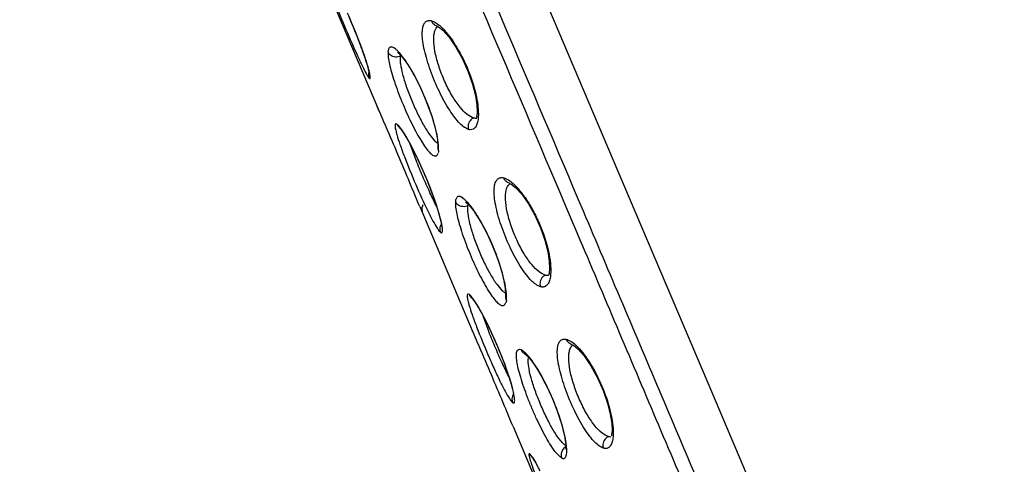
# Model space of a CAD drawing. Header units: millimetres. Extents: x 1200 to 1620, y -113 to 480.
# Tile 45 of 51: x 1487 to 1498, y 322 to 327. Entities that reach past the tile are written whole.
import ezdxf

# ---------------------------------------------------------------- set-up
doc = ezdxf.new("R2010")
doc.units = ezdxf.units.MM
doc.header["$LTSCALE"] = 0.1
doc.layers.add('DIM', color=3, linetype='Continuous')
doc.styles.get("Standard").update_dxf_attribs({"font": 'arial_0.ttf'})
doc.dimstyles.new('DIMSTYLE_2', dxfattribs={"dimtxt": 3, "dimasz": 2.5, "dimexe": 0.18, "dimexo": 0.0625, "dimgap": 0.09, "dimtad": 1, "dimdec": 3, "dimdsep": 46, "dimtxsty": 'Standard', "dimblk": '_FILLED', "dimblk1": '_FILLED', "dimblk2": '_FILLED', "dimcen": 0.09, "dimadec": 0, "dimazin": 0, "dimtp": 1.2, "dimtm": 1.2, "dimtfac": 1, "dimtdec": 3, "dimtofl": 0, "dimtmove": 0, "dimatfit": 3, "dimldrblk": '_FILLED', "dimfxl": 1, "dimtolj": 1, "dimarcsym": 0})

# ---------------------------------------------------------------- blocks, each defined once
blk = doc.blocks.new('_FILLED')
at = {"color": 0, "linetype": 'ByBlock'}
blk.add_solid([(0, 0), (-1, 0.2333), (-1, -0.2333)], dxfattribs=at)
blk = doc.blocks.new('*D182')
at = {"layer": 'Defpoints', "color": 0, "linetype": 'Continuous', "transparency": 16777216}
for p in [(1473.425, 406.214), (1578.495, 406.214), (1535.072, 14.593)]:
    blk.add_point(p, dxfattribs=at)
at = {"layer": 'DIM', "color": 0, "linetype": 'Continuous', "lineweight": -2, "transparency": 16777216}
for p, q in [((1473.487, 406.214), (1578.675, 406.214)), ((1578.495, 17.093), (1578.495, 403.714)), ((1535.135, 14.593), (1578.675, 14.593))]:
    blk.add_line(p, q, dxfattribs=at)
at = {"layer": 'DIM', "color": 0, "linetype": 'Continuous', "lineweight": -2, "transparency": 16777216, "xscale": 2.5, "yscale": 2.5, "zscale": 2.5}
for p, rotation in [((1578.495, 406.214), 90), ((1578.495, 14.593), 270)]:
    blk.add_blockref('_FILLED', p, dxfattribs=dict(at, rotation=rotation))
at = {"layer": 'DIM', "color": 0, "linetype": 'Continuous', "transparency": 16777216, "insert": (1575.341, 164.029), "char_height": 3, "attachment_point": 2, "rotation": 90}
blk.add_mtext('\\A1;1244-1484%%P10', dxfattribs=at)

msp = doc.modelspace()

# ---------------------------------------------------------------- linework, layer by layer
at = {"color": 7, "linetype": 'Continuous'}
for p, q in [((1490.597, 327.3236), (1491.1577, 326.0024)), ((1491.1577, 326.0025), (1491.1346, 326.0586)), ((1491.3927, 325.8048), (1491.392, 325.8053)), ((1491.8143, 325.6205), (1491.8138, 325.6007)), ((1493.8265, 325.3255), (1494.8298, 322.9603)), ((1491.6126, 324.9307), (1492.2001, 323.5463)), ((1491.6409, 324.8764), (1491.6409, 324.8763)), ((1493.0471, 324.1623), (1493.0512, 324.1636)), ((1492.572, 323.9556), (1492.571, 323.9345)), ((1492.1984, 323.9057), (1492.1978, 323.9062)), ((1492.7959, 323.2767), (1492.7951, 323.2771)), ((1492.655, 322.4741), (1493.2163, 321.1513)), ((1492.6815, 322.4251), (1492.6818, 322.4242)), ((1492.8668, 322.1328), (1492.8464, 322.1638)), ((1492.8664, 322.1331), (1492.8708, 322.1276)), ((1492.8668, 322.1327), (1492.8668, 322.1328)), ((1492.8708, 322.1276), (1492.8793, 322.1153)), ((1492.8793, 322.1153), (1492.8909, 322.0972))]:
    msp.add_line(p, q, dxfattribs=at)
for points in [[(1490.4424, 333.2973), (1491.6166, 330.5279), (1493.8265, 325.3255)], [(1490.8263, 327.0396), (1490.8487, 326.9875), (1490.8703, 326.9359), (1490.8911, 326.8852), (1490.9108, 326.8359), (1490.9293, 326.7884), (1490.9466, 326.7428), (1490.9626, 326.6994), (1490.9775, 326.6584), (1490.991, 326.6198), (1491.0032, 326.5839), (1491.014, 326.5508), (1491.0235, 326.5207), (1491.0317, 326.4936), (1491.0384, 326.4698), (1491.0438, 326.4494), (1491.0478, 326.4325), (1491.0506, 326.4195), (1491.052, 326.4107), (1491.0522, 326.4096)], [(1491.8082, 326.9429), (1491.8212, 326.9368), (1491.8723, 326.8973), (1491.9415, 326.8201), (1492.0171, 326.7104), (1492.0904, 326.5776), (1492.1541, 326.4347), (1492.2027, 326.2953), (1492.2345, 326.1705), (1492.2511, 326.0666), (1492.2551, 325.9878), (1492.2505, 325.9369), (1492.2486, 325.9284)], [(1491.3648, 326.6511), (1491.3643, 326.6514), (1491.3692, 326.648), (1491.385, 326.6342), (1491.4092, 326.6079), (1491.4395, 326.5696), (1491.4745, 326.5196), (1491.5128, 326.4589), (1491.5533, 326.3883), (1491.5946, 326.3091), (1491.6356, 326.2229), (1491.6752, 326.1312), (1491.7125, 326.0359), (1491.7462, 325.9391), (1491.7746, 325.8443), (1491.7961, 325.756), (1491.8096, 325.6793), (1491.8143, 325.6205)], [(1492.2486, 325.9284), (1492.2433, 325.9127), (1492.2425, 325.9111)], [(1491.3907, 325.8064), (1491.3993, 325.7968), (1491.416, 325.7749), (1491.4381, 325.7421), (1491.4642, 325.6996), (1491.4933, 325.6489), (1491.5242, 325.5918), (1491.5557, 325.5301), (1491.5872, 325.4656), (1491.6181, 325.3994), (1491.6481, 325.3326), (1491.6768, 325.2661), (1491.7039, 325.2005), (1491.7291, 325.1366), (1491.7524, 325.075), (1491.7734, 325.0165), (1491.7923, 324.9615), (1491.8089, 324.9104), (1491.8231, 324.8638), (1491.8349, 324.8219), (1491.8443, 324.7853), (1491.8512, 324.7545), (1491.8558, 324.7297), (1491.8582, 324.7118), (1491.8585, 324.709)], [(1491.8137, 325.5997), (1491.8132, 325.5958), (1491.8123, 325.5908)], [(1492.6169, 325.1882), (1492.6314, 325.1815), (1492.6836, 325.1418), (1492.7523, 325.0663), (1492.8264, 324.9601), (1492.8982, 324.8317), (1492.9612, 324.6924), (1493.0101, 324.5535), (1493.0425, 324.4264), (1493.0595, 324.3194), (1493.0632, 324.2382), (1493.058, 324.1857), (1493.0501, 324.16), (1493.0492, 324.1582)], [(1492.1235, 324.9815), (1492.1315, 324.9761), (1492.1508, 324.9587), (1492.1787, 324.9278), (1492.2129, 324.8836), (1492.2516, 324.8269), (1492.2934, 324.7586), (1492.3369, 324.68), (1492.3803, 324.5927), (1492.4227, 324.4984), (1492.4627, 324.3991), (1492.4991, 324.297), (1492.53, 324.1959), (1492.5533, 324.1007), (1492.5675, 324.0182), (1492.572, 323.9556)], [(1492.1965, 323.9072), (1492.2051, 323.8977), (1492.2216, 323.8758), (1492.2436, 323.8431), (1492.2697, 323.8008), (1492.2988, 323.7502), (1492.3295, 323.6931), (1492.361, 323.6315), (1492.3925, 323.567), (1492.4234, 323.5008), (1492.4534, 323.4339), (1492.4821, 323.3673), (1492.5092, 323.3017), (1492.5345, 323.2377), (1492.5578, 323.1761), (1492.5788, 323.1175), (1492.5977, 323.0625), (1492.6143, 323.0114), (1492.6286, 322.9647), (1492.6404, 322.9228), (1492.6498, 322.8861), (1492.6567, 322.8553), (1492.6613, 322.8304), (1492.6637, 322.8125), (1492.664, 322.8097)], [(1492.5709, 323.9335), (1492.5703, 323.9295), (1492.5693, 323.9245)], [(1493.3158, 323.3863), (1493.3288, 323.3801), (1493.3803, 323.34), (1493.4496, 323.262), (1493.5252, 323.1513), (1493.5984, 323.0174), (1493.6617, 322.874), (1493.7096, 322.7347), (1493.7407, 322.6106), (1493.7569, 322.5076), (1493.7607, 322.4295), (1493.756, 322.379), (1493.7541, 322.3706)], [(1492.7959, 323.2767), (1492.8025, 323.2716), (1492.8334, 323.2409), (1492.8751, 323.1888), (1492.9216, 323.1202), (1492.9691, 323.0403), (1493.0152, 322.9539), (1493.0585, 322.8644), (1493.0983, 322.7743), (1493.134, 322.6851), (1493.1652, 322.5983), (1493.1913, 322.5161), (1493.2123, 322.4407), (1493.2278, 322.3739), (1493.2381, 322.3174), (1493.2434, 322.2724), (1493.2448, 322.2399), (1493.2436, 322.2205), (1493.2433, 322.2182)], [(1494.8298, 322.9603), (1495.7756, 320.7292), (1496.674, 318.616)], [(1492.8909, 322.0972), (1492.905, 322.0737), (1492.9213, 322.0452)]]:
    msp.add_lwpolyline(points, dxfattribs=at)
for centre, radius, start, end in [((1484.6896, 324.3758), 6.6904, 22.98464, 23.93125), ((1484.721, 324.3889), 6.6563, 22.36504, 22.98604), ((1485.06, 324.5278), 6.29, 21.54779, 22.3698), ((1485.2283, 324.594), 6.1091, 20.89318, 21.55022), ((1485.8329, 324.8226), 5.4628, 19.80622, 20.91434), ((1486.4717, 325.0532), 4.7836, 19.36329, 19.80075), ((1491.54, 326.5899), 0.1465, 170.09219, 173.31969), ((1491.5121, 326.5948), 0.1182, 166.40033, 170.10249), ((1491.0995, 326.4137), 0.0711, 220.38337, 221.69438), ((1492.2363, 325.9911), 0.0738, 275.52698, 276.91124), ((1491.0796, 325.5563), 0.7451, 5.08834, 6.99315), ((1491.3653, 325.5766), 0.4587, 1.24017, 2.33294), ((1492.392, 324.8939), 0.3938, 51.62609, 52.53822), ((1495.2082, 326.4572), 3.9063, 203.00467, 203.41731), ((1492.2917, 324.916), 0.1457, 168.61447, 171.84257), ((1491.7354, 324.9039), 0.0985, 193.3888, 196.17661), ((1491.9346, 324.6786), 0.0979, 177.18433, 201.91524), ((1493.039, 324.2395), 0.0776, 276.02102, 279.03211), ((1492.1417, 323.918), 0.4402, 0.24472, 1.41137), ((1492.7404, 322.7794), 0.098, 177.196, 201.89862), ((1492.7963, 322.1127), 0.0717, 43.31978, 44.63517)]:
    msp.add_arc(centre, radius, start, end, dxfattribs=at)
for points, knots in [([(1496.8153, 316.5284), (1496.518, 317.2215), (1495.9324, 318.6065), (1495.049, 320.6778), (1494.1729, 322.7452), (1493.0047, 325.4994), (1491.5423, 328.9414), (1490.3732, 331.6957), (1489.7897, 333.0736)], [0, 0, 0, 0, 0.1258686, 0.250961, 0.3758275, 0.5006173, 0.750267, 1, 1, 1, 1]), ([(1496.9703, 316.5692), (1496.6703, 317.2688), (1496.0807, 318.6618), (1495.1943, 320.7418), (1494.3176, 322.8112), (1493.1492, 325.5657), (1491.6865, 329.0082), (1490.517, 331.763), (1489.9335, 333.1413)], [0, 0, 0, 0, 0.1268297, 0.2520511, 0.3767373, 0.5013279, 0.7506014, 1, 1, 1, 1]), ([(1490.5681, 327.4565), (1490.5806, 327.4202), (1490.6108, 327.339), (1490.6838, 327.1547), (1490.7867, 326.9087), (1490.891, 326.6695), (1490.9674, 326.506), (1491.0005, 326.4403), (1491.0157, 326.4131)], [0, 0, 0, 0, 0.1015527, 0.2286265, 0.5234227, 0.8057902, 0.9177676, 1, 1, 1, 1]), ([(1492.1592, 325.7899), (1492.1427, 325.7952), (1492.1071, 325.8146), (1492.0559, 325.8603), (1492.001, 325.9251), (1491.9204, 326.0413), (1491.8259, 326.2161), (1491.7456, 326.4055), (1491.6943, 326.5614), (1491.6655, 326.6698), (1491.6471, 326.7674), (1491.6395, 326.8509), (1491.6435, 326.9183), (1491.6578, 326.9691), (1491.6873, 327.0027), (1491.7142, 327.0073), (1491.7266, 327.0067)], [0, 0, 0, 0, 0.0367094, 0.0847176, 0.1449995, 0.2164715, 0.3844862, 0.5656571, 0.6525066, 0.7326455, 0.8034785, 0.8629873, 0.9102429, 0.9460606, 0.9735331, 1, 1, 1, 1]), ([(1491.7266, 327.0067), (1491.7282, 327.0066), (1491.7346, 327.0059), (1491.7409, 327.0045), (1491.7456, 327.0032)], [0, 0, 0, 0, 0.2391601, 1, 1, 1, 1]), ([(1491.8067, 326.9433), (1491.7921, 326.9473), (1491.7654, 326.9631), (1491.7497, 326.9892), (1491.7451, 327.0026)], [0, 0, 0, 0, 0.5174627, 1, 1, 1, 1]), ([(1491.7456, 327.0032), (1491.7522, 327.0012), (1491.7822, 326.9897), (1491.8092, 326.9713), (1491.8288, 326.9552)], [0, 0, 0, 0, 0.2125328, 1, 1, 1, 1]), ([(1491.776, 326.8695), (1491.7777, 326.8773), (1491.7851, 326.9034), (1491.7996, 326.9287), (1491.8147, 326.9407)], [0, 0, 0, 0, 0.2928201, 1, 1, 1, 1]), ([(1491.8288, 326.9552), (1491.8338, 326.9511), (1491.8553, 326.9327), (1491.8752, 326.9126), (1491.8898, 326.8965)], [0, 0, 0, 0, 0.2297928, 1, 1, 1, 1]), ([(1492.2166, 325.9193), (1492.1901, 325.925), (1492.1321, 325.9608), (1492.0535, 326.0445), (1491.9727, 326.1643), (1491.8971, 326.3097), (1491.8334, 326.4664), (1491.7889, 326.6192), (1491.7666, 326.753), (1491.7682, 326.8354), (1491.776, 326.8695)], [0, 0, 0, 0, 0.0744535, 0.1797469, 0.3145514, 0.4688932, 0.6284753, 0.777623, 0.9041693, 1, 1, 1, 1]), ([(1491.8898, 326.8965), (1491.9432, 326.8379), (1492.0424, 326.693), (1492.1602, 326.453), (1492.2308, 326.2353), (1492.2617, 326.0709), (1492.2678, 325.9965), (1492.2678, 325.9623)], [0, 0, 0, 0, 0.2325324, 0.5102489, 0.781956, 0.8999573, 1, 1, 1, 1]), ([(1491.3933, 326.6374), (1491.3853, 326.6467), (1491.37, 326.6634), (1491.3472, 326.6845), (1491.3265, 326.6996), (1491.3083, 326.7089), (1491.2918, 326.7122), (1491.2712, 326.7048), (1491.2652, 326.6879), (1491.2629, 326.6771)], [0, 0, 0, 0, 0.209689, 0.386565, 0.5315269, 0.6463131, 0.7355015, 0.8116406, 1, 1, 1, 1]), ([(1491.0368, 326.4788), (1491.0335, 326.4904), (1491.0173, 326.5443), (1490.9994, 326.5976), (1490.9847, 326.6392)], [0, 0, 0, 0, 0.215283, 1, 1, 1, 1]), ([(1491.2596, 326.6516), (1491.2583, 326.6327), (1491.2615, 326.588), (1491.2751, 326.5136), (1491.2981, 326.4239), (1491.3422, 326.2826), (1491.4128, 326.0955), (1491.4951, 325.9104), (1491.566, 325.771), (1491.6163, 325.6812), (1491.6636, 325.6066), (1491.7063, 325.5498), (1491.7398, 325.5151), (1491.7642, 325.4991), (1491.7792, 325.4934), (1491.7929, 325.4933), (1491.8047, 325.4996), (1491.8134, 325.5113), (1491.817, 325.521), (1491.8186, 325.5265)], [0, 0, 0, 0, 0.0422687, 0.0988583, 0.1681267, 0.2479906, 0.4277603, 0.6123878, 0.6980335, 0.775244, 0.8412565, 0.894217, 0.9331561, 0.947493, 0.9588899, 0.9682721, 0.9771799, 0.987348, 1, 1, 1, 1]), ([(1491.3569, 326.5979), (1491.3367, 326.5968), (1491.2966, 326.6058), (1491.2679, 326.6352), (1491.2596, 326.6516)], [0, 0, 0, 0, 0.5243091, 1, 1, 1, 1]), ([(1491.2608, 326.6532), (1491.2609, 326.6556), (1491.2614, 326.6641), (1491.2626, 326.6726), (1491.264, 326.6787)], [0, 0, 0, 0, 0.2736065, 1, 1, 1, 1]), ([(1491.3944, 326.6069), (1491.3916, 326.6057), (1491.3796, 326.601), (1491.3668, 326.5984), (1491.3569, 326.5979)], [0, 0, 0, 0, 0.2373137, 1, 1, 1, 1]), ([(1491.3944, 326.6069), (1491.3929, 326.5944), (1491.3926, 326.5662), (1491.3993, 326.4994), (1491.4215, 326.3991), (1491.4631, 326.2654), (1491.5183, 326.1207), (1491.582, 325.9772), (1491.6491, 325.847), (1491.7144, 325.7411), (1491.7603, 325.682), (1491.7833, 325.6599)], [0, 0, 0, 0, 0.0363342, 0.0811677, 0.1938106, 0.3320365, 0.4853816, 0.64077, 0.7853692, 0.907787, 1, 1, 1, 1]), ([(1491.8192, 325.647), (1491.8148, 325.6835), (1491.7999, 325.7636), (1491.752, 325.9413), (1491.6652, 326.1746), (1491.5563, 326.3967), (1491.4622, 326.5487), (1491.416, 326.6112), (1491.3933, 326.6374)], [0, 0, 0, 0, 0.1013465, 0.2241519, 0.5072503, 0.78619, 0.9043639, 1, 1, 1, 1]), ([(1491.0466, 326.3649), (1491.0477, 326.3637), (1491.0497, 326.3617), (1491.0527, 326.3596), (1491.0555, 326.3588), (1491.0591, 326.3607), (1491.0602, 326.3682), (1491.0599, 326.3796), (1491.0573, 326.397), (1491.0503, 326.4307), (1491.0427, 326.4585), (1491.0368, 326.4788)], [0, 0, 0, 0, 0.0363641, 0.0629117, 0.0816108, 0.0974882, 0.1455542, 0.2321243, 0.3607601, 0.5321423, 1, 1, 1, 1]), ([(1491.0157, 326.4131), (1491.021, 326.4036), (1491.0304, 326.3875), (1491.0407, 326.372), (1491.0455, 326.3661)], [0, 0, 0, 0, 0.5890527, 1, 1, 1, 1]), ([(1491.0455, 326.4367), (1491.0411, 326.4247), (1491.0369, 326.4), (1491.0422, 326.3756), (1491.0466, 326.3649)], [0, 0, 0, 0, 0.523156, 1, 1, 1, 1]), ([(1491.6126, 324.9306), (1491.5807, 325.0056), (1491.5065, 325.1857), (1491.3873, 325.4697), (1491.2664, 325.7515), (1491.1891, 325.9286), (1491.1577, 326.0025)], [0, 0, 0, 0, 0.2098434, 0.5020461, 0.7933491, 1, 1, 1, 1]), ([(1492.2659, 325.9159), (1492.2641, 325.8965), (1492.2586, 325.8622), (1492.2412, 325.8185), (1492.213, 325.7902), (1492.1888, 325.7858), (1492.1776, 325.7865)], [0, 0, 0, 0, 0.3372266, 0.5987435, 0.8049264, 1, 1, 1, 1]), ([(1492.2166, 325.9193), (1492.2139, 325.9182), (1492.2024, 325.913), (1492.1919, 325.9055), (1492.185, 325.8989)], [0, 0, 0, 0, 0.2367875, 1, 1, 1, 1]), ([(1492.2168, 325.9193), (1492.219, 325.9188), (1492.2278, 325.9173), (1492.2368, 325.917), (1492.2434, 325.9176)], [0, 0, 0, 0, 0.2621585, 1, 1, 1, 1]), ([(1492.2678, 325.9623), (1492.2678, 325.9583), (1492.2677, 325.9428), (1492.2669, 325.9273), (1492.2659, 325.9159)], [0, 0, 0, 0, 0.2624698, 1, 1, 1, 1]), ([(1491.3612, 325.846), (1491.3582, 325.8484), (1491.3532, 325.8524), (1491.3431, 325.8536), (1491.3378, 325.8449), (1491.337, 325.8327), (1491.3381, 325.8152), (1491.3419, 325.7924), (1491.3482, 325.7643), (1491.3536, 325.744), (1491.3567, 325.7331)], [0, 0, 0, 0, 0.082942, 0.1347363, 0.18738, 0.271203, 0.393967, 0.5567004, 0.7589889, 1, 1, 1, 1]), ([(1491.392, 325.8053), (1491.3884, 325.8081), (1491.3755, 325.8194), (1491.3659, 325.8343), (1491.3612, 325.846)], [0, 0, 0, 0, 0.2647214, 1, 1, 1, 1]), ([(1491.3988, 325.8045), (1491.3922, 325.8133), (1491.3806, 325.828), (1491.3674, 325.8415), (1491.3612, 325.846)], [0, 0, 0, 0, 0.5925425, 1, 1, 1, 1]), ([(1491.8523, 324.7594), (1491.8437, 324.7969), (1491.8204, 324.8805), (1491.758, 325.0693), (1491.6589, 325.3186), (1491.5467, 325.5566), (1491.4579, 325.7159), (1491.4178, 325.779), (1491.3988, 325.8045)], [0, 0, 0, 0, 0.1010702, 0.2273662, 0.5215328, 0.8041895, 0.9167863, 1, 1, 1, 1]), ([(1492.185, 325.8989), (1492.1704, 325.8849), (1492.1501, 325.8485), (1492.1522, 325.8073), (1492.1583, 325.7894)], [0, 0, 0, 0, 0.5158845, 1, 1, 1, 1]), ([(1491.3567, 325.7331), (1491.3672, 325.6961), (1491.3942, 325.6137), (1491.4631, 325.4271), (1491.5652, 325.179), (1491.6727, 324.9392), (1491.7547, 324.7769), (1491.7914, 324.7125), (1491.8087, 324.6863)], [0, 0, 0, 0, 0.1009039, 0.2276303, 0.5225611, 0.8054503, 0.9175949, 1, 1, 1, 1]), ([(1492.1776, 325.7865), (1492.173, 325.7868), (1492.1668, 325.7878), (1492.1607, 325.7895), (1492.1592, 325.7899)], [0, 0, 0, 0, 0.7386379, 1, 1, 1, 1]), ([(1491.8025, 324.9296), (1491.7758, 324.9803), (1491.7224, 325.0913), (1491.6462, 325.2638), (1491.5753, 325.4384), (1491.5331, 325.5537), (1491.5153, 325.6081)], [0, 0, 0, 0, 0.233523, 0.5005909, 0.7673172, 1, 1, 1, 1]), ([(1491.7833, 325.6599), (1491.786, 325.6573), (1491.7957, 325.6485), (1491.8061, 325.6404), (1491.8143, 325.6356)], [0, 0, 0, 0, 0.2801569, 1, 1, 1, 1]), ([(1491.8137, 325.5997), (1491.8133, 325.5955), (1491.813, 325.5794), (1491.8176, 325.5633), (1491.823, 325.5527)], [0, 0, 0, 0, 0.2640214, 1, 1, 1, 1]), ([(1491.8236, 325.5952), (1491.8235, 325.5974), (1491.8231, 325.6065), (1491.8224, 325.6155), (1491.8218, 325.6224)], [0, 0, 0, 0, 0.2401173, 1, 1, 1, 1]), ([(1491.823, 325.5527), (1491.8232, 325.5553), (1491.824, 325.5666), (1491.8241, 325.5778), (1491.8239, 325.5865)], [0, 0, 0, 0, 0.2310779, 1, 1, 1, 1]), ([(1491.8241, 325.5544), (1491.8239, 325.552), (1491.8229, 325.5432), (1491.8214, 325.5344), (1491.8197, 325.5281)], [0, 0, 0, 0, 0.2729006, 1, 1, 1, 1]), ([(1492.962, 324.0342), (1492.9237, 324.0461), (1492.8677, 324.0913), (1492.8014, 324.1682), (1492.7198, 324.2843), (1492.6249, 324.4588), (1492.5447, 324.6484), (1492.494, 324.8045), (1492.4659, 324.9131), (1492.4482, 325.0109), (1492.4415, 325.0948), (1492.4465, 325.1625), (1492.462, 325.2139), (1492.4926, 325.2477), (1492.52, 325.2527), (1492.5328, 325.2524)], [0, 0, 0, 0, 0.0846754, 0.1449416, 0.2162794, 0.3838189, 0.5644329, 0.6510167, 0.7309173, 0.8015908, 0.8610665, 0.9084764, 0.9447074, 0.9728582, 1, 1, 1, 1]), ([(1492.5328, 325.2524), (1492.5345, 325.2523), (1492.5413, 325.2516), (1492.5482, 325.2503), (1492.5532, 325.2489)], [0, 0, 0, 0, 0.2392066, 1, 1, 1, 1]), ([(1492.6154, 325.1886), (1492.6005, 325.1924), (1492.5734, 325.2082), (1492.5575, 325.2347), (1492.5528, 325.2483)], [0, 0, 0, 0, 0.5170457, 1, 1, 1, 1]), ([(1492.5532, 325.2489), (1492.5594, 325.2471), (1492.5875, 325.2369), (1492.613, 325.2207), (1492.6315, 325.2065)], [0, 0, 0, 0, 0.2163186, 1, 1, 1, 1]), ([(1492.5789, 325.1133), (1492.5809, 325.1214), (1492.589, 325.1487), (1492.6051, 325.1748), (1492.6214, 325.1869)], [0, 0, 0, 0, 0.2920177, 1, 1, 1, 1]), ([(1492.6365, 325.2027), (1492.6636, 325.1812), (1492.7186, 325.126), (1492.7956, 325.0252), (1492.8713, 324.9009), (1492.964, 324.7148), (1493.0322, 324.5206), (1493.0694, 324.3339), (1493.0765, 324.249), (1493.0761, 324.2103)], [0, 0, 0, 0, 0.0936202, 0.209203, 0.3424472, 0.486087, 0.7706665, 0.8953045, 1, 1, 1, 1]), ([(1492.1523, 324.9698), (1492.1441, 324.979), (1492.1284, 324.9956), (1492.1049, 325.0164), (1492.0836, 325.0314), (1492.0646, 325.0403), (1492.0474, 325.0431), (1492.0261, 325.0353), (1492.0193, 325.018), (1492.0167, 325.0068)], [0, 0, 0, 0, 0.2063223, 0.38083, 0.524537, 0.6393279, 0.7299137, 0.8084877, 1, 1, 1, 1]), ([(1493.0192, 324.1638), (1492.9923, 324.1693), (1492.9332, 324.2043), (1492.8535, 324.2876), (1492.7719, 324.4072), (1492.696, 324.5524), (1492.6324, 324.7092), (1492.5888, 324.8623), (1492.5677, 324.9966), (1492.5705, 325.0791), (1492.5789, 325.1133)], [0, 0, 0, 0, 0.0752434, 0.1807012, 0.315346, 0.4694076, 0.628668, 0.7774935, 0.9038678, 1, 1, 1, 1]), ([(1492.0128, 324.9815), (1492.011, 324.9625), (1492.0133, 324.9175), (1492.0259, 324.8426), (1492.0482, 324.7525), (1492.0915, 324.6106), (1492.1616, 324.4228), (1492.2442, 324.2374), (1492.3159, 324.0982), (1492.3669, 324.0085), (1492.415, 323.9343), (1492.4587, 323.878), (1492.4931, 323.8438), (1492.5183, 323.8283), (1492.5339, 323.823), (1492.5482, 323.8234), (1492.5604, 323.8302), (1492.5696, 323.8425), (1492.5735, 323.8526), (1492.5752, 323.8583)], [0, 0, 0, 0, 0.0423393, 0.0988552, 0.1679717, 0.2476313, 0.4269025, 0.6109719, 0.696331, 0.7732689, 0.8390579, 0.8918834, 0.9308777, 0.9453745, 0.9570313, 0.9667783, 0.9761483, 0.9868294, 1, 1, 1, 1]), ([(1492.11, 324.9278), (1492.0898, 324.9268), (1492.0498, 324.9358), (1492.0211, 324.9652), (1492.0128, 324.9815)], [0, 0, 0, 0, 0.5240725, 1, 1, 1, 1]), ([(1492.0139, 324.9832), (1492.0141, 324.9855), (1492.0149, 324.994), (1492.0163, 325.0025), (1492.0178, 325.0085)], [0, 0, 0, 0, 0.2723342, 1, 1, 1, 1]), ([(1492.1475, 324.9367), (1492.1447, 324.9355), (1492.1327, 324.9308), (1492.1198, 324.9283), (1492.11, 324.9278)], [0, 0, 0, 0, 0.2372313, 1, 1, 1, 1]), ([(1492.1474, 324.9367), (1492.1436, 324.9092), (1492.1477, 324.8416), (1492.1707, 324.7291), (1492.2118, 324.5946), (1492.2665, 324.4491), (1492.3306, 324.3051), (1492.3987, 324.1748), (1492.4646, 324.0691), (1492.5117, 324.0108), (1492.5352, 323.9894)], [0, 0, 0, 0, 0.0801659, 0.1926904, 0.3313717, 0.484944, 0.640854, 0.785651, 0.9084301, 1, 1, 1, 1]), ([(1492.5782, 323.979), (1492.5743, 324.0156), (1492.5602, 324.0961), (1492.5135, 324.2744), (1492.4273, 324.5082), (1492.3178, 324.7302), (1492.2224, 324.8817), (1492.1754, 324.9438), (1492.1523, 324.9698)], [0, 0, 0, 0, 0.101505, 0.2243562, 0.507349, 0.7861159, 0.9042586, 1, 1, 1, 1]), ([(1491.8439, 324.6421), (1491.8466, 324.64), (1491.8513, 324.6364), (1491.8607, 324.637), (1491.8653, 324.6459), (1491.8679, 324.6659), (1491.8638, 324.7051), (1491.857, 324.7389), (1491.8523, 324.7594)], [0, 0, 0, 0, 0.0724635, 0.1208394, 0.1771575, 0.2645646, 0.553796, 1, 1, 1, 1]), ([(1491.8087, 324.6863), (1491.8148, 324.6771), (1491.8256, 324.6616), (1491.838, 324.6472), (1491.8439, 324.6421)], [0, 0, 0, 0, 0.5870387, 1, 1, 1, 1]), ([(1493.0734, 324.1602), (1493.0713, 324.141), (1493.0651, 324.1068), (1493.0466, 324.0633), (1493.0177, 324.0352), (1492.9932, 324.0304), (1492.9818, 324.0308)], [0, 0, 0, 0, 0.3330992, 0.5939181, 0.8023942, 1, 1, 1, 1]), ([(1493.0192, 324.1638), (1493.0165, 324.1627), (1493.005, 324.1575), (1492.9946, 324.15), (1492.9877, 324.1433)], [0, 0, 0, 0, 0.2367344, 1, 1, 1, 1]), ([(1493.0193, 324.1638), (1493.0217, 324.1633), (1493.0309, 324.1618), (1493.0403, 324.1616), (1493.0471, 324.1623)], [0, 0, 0, 0, 0.2616551, 1, 1, 1, 1]), ([(1493.0761, 324.2103), (1493.0761, 324.2059), (1493.0758, 324.1891), (1493.0747, 324.1724), (1493.0734, 324.1602)], [0, 0, 0, 0, 0.2631717, 1, 1, 1, 1]), ([(1492.9877, 324.1433), (1492.9732, 324.1294), (1492.9529, 324.0929), (1492.955, 324.0517), (1492.9612, 324.0338)], [0, 0, 0, 0, 0.5158321, 1, 1, 1, 1]), ([(1492.167, 323.9468), (1492.164, 323.9491), (1492.159, 323.9529), (1492.1491, 323.9536), (1492.144, 323.9449), (1492.1432, 323.9327), (1492.1442, 323.9151), (1492.1481, 323.8923), (1492.1544, 323.8643), (1492.1598, 323.844), (1492.1629, 323.833)], [0, 0, 0, 0, 0.0806705, 0.1316909, 0.1850005, 0.2692543, 0.3922009, 0.5552963, 0.7582236, 1, 1, 1, 1]), ([(1492.2049, 323.9045), (1492.1982, 323.9135), (1492.1865, 323.9284), (1492.1732, 323.9421), (1492.167, 323.9468)], [0, 0, 0, 0, 0.5899343, 1, 1, 1, 1]), ([(1492.1978, 323.9062), (1492.1942, 323.9089), (1492.1813, 323.9202), (1492.1717, 323.9351), (1492.167, 323.9468)], [0, 0, 0, 0, 0.2646824, 1, 1, 1, 1]), ([(1492.5352, 323.9894), (1492.5384, 323.9864), (1492.55, 323.9764), (1492.5627, 323.9674), (1492.5725, 323.9626)], [0, 0, 0, 0, 0.2846745, 1, 1, 1, 1]), ([(1492.5817, 323.9289), (1492.5816, 323.9328), (1492.581, 323.9495), (1492.5796, 323.9662), (1492.5782, 323.979)], [0, 0, 0, 0, 0.2335486, 1, 1, 1, 1]), ([(1492.9818, 324.0308), (1492.9802, 324.0309), (1492.9735, 324.0315), (1492.9669, 324.0329), (1492.962, 324.0342)], [0, 0, 0, 0, 0.2397109, 1, 1, 1, 1]), ([(1492.1629, 323.833), (1492.1734, 323.7959), (1492.2005, 323.7135), (1492.2695, 323.5266), (1492.352, 323.3258), (1492.4408, 323.1243), (1492.5045, 322.9879), (1492.5612, 322.876), (1492.5978, 322.8114), (1492.6152, 322.7852)], [0, 0, 0, 0, 0.100965, 0.2277261, 0.5226236, 0.6706337, 0.8054954, 0.9176308, 1, 1, 1, 1]), ([(1492.6586, 322.8584), (1492.6499, 322.896), (1492.6266, 322.9797), (1492.5642, 323.1687), (1492.465, 323.4182), (1492.3527, 323.6564), (1492.264, 323.8159), (1492.2238, 323.879), (1492.2049, 323.9045)], [0, 0, 0, 0, 0.1011101, 0.2274466, 0.5216115, 0.8042115, 0.916796, 1, 1, 1, 1]), ([(1492.5709, 323.9335), (1492.5704, 323.9291), (1492.5697, 323.9123), (1492.5744, 323.8954), (1492.5801, 323.8844)], [0, 0, 0, 0, 0.2643384, 1, 1, 1, 1]), ([(1492.5815, 323.8854), (1492.5813, 323.883), (1492.5801, 323.8742), (1492.5784, 323.8655), (1492.5766, 323.8593)], [0, 0, 0, 0, 0.2717096, 1, 1, 1, 1]), ([(1492.5801, 323.8844), (1492.5804, 323.8871), (1492.5816, 323.8989), (1492.5819, 323.9108), (1492.5819, 323.9199)], [0, 0, 0, 0, 0.2302887, 1, 1, 1, 1]), ([(1492.6076, 323.0315), (1492.581, 323.0822), (1492.5278, 323.1929), (1492.4519, 323.3649), (1492.3813, 323.5389), (1492.3392, 323.6538), (1492.3214, 323.708)], [0, 0, 0, 0, 0.2337375, 0.5006957, 0.7672617, 1, 1, 1, 1]), ([(1492.2, 323.5464), (1492.1984, 323.5502), (1492.1928, 323.5633), (1492.1874, 323.5764), (1492.1835, 323.5858)], [0, 0, 0, 0, 0.2864438, 1, 1, 1, 1]), ([(1492.655, 322.4741), (1492.6232, 322.549), (1492.549, 322.7291), (1492.4297, 323.013), (1492.3089, 323.2952), (1492.2314, 323.4724), (1492.2, 323.5464)], [0, 0, 0, 0, 0.2093917, 0.5017611, 0.7929708, 1, 1, 1, 1]), ([(1493.6656, 322.2316), (1493.6492, 322.2368), (1493.6136, 322.2562), (1493.5627, 322.3019), (1493.508, 322.3666), (1493.4276, 322.4829), (1493.3334, 322.6578), (1493.2533, 322.8474), (1493.2021, 323.0035), (1493.1734, 323.1121), (1493.155, 323.2098), (1493.1474, 323.2935), (1493.1513, 323.361), (1493.1656, 323.412), (1493.195, 323.4458), (1493.2219, 323.4504), (1493.2343, 323.4498)], [0, 0, 0, 0, 0.036544, 0.0844089, 0.1445875, 0.2159888, 0.3839429, 0.56513, 0.6520275, 0.7322434, 0.8031795, 0.8628073, 0.9101794, 0.9460824, 0.973578, 1, 1, 1, 1]), ([(1493.2335, 323.4494), (1493.2351, 323.4493), (1493.2414, 323.4487), (1493.2476, 323.4474), (1493.2523, 323.4461)], [0, 0, 0, 0, 0.2391656, 1, 1, 1, 1]), ([(1493.3142, 323.3867), (1493.2995, 323.3907), (1493.2727, 323.4065), (1493.2569, 323.4327), (1493.2523, 323.4461)], [0, 0, 0, 0, 0.5174971, 1, 1, 1, 1]), ([(1493.2531, 323.4464), (1493.2596, 323.4444), (1493.2897, 323.4329), (1493.3167, 323.4144), (1493.3363, 323.3984)], [0, 0, 0, 0, 0.2124095, 1, 1, 1, 1]), ([(1493.3363, 323.3984), (1493.3412, 323.3943), (1493.3624, 323.376), (1493.3821, 323.3561), (1493.3966, 323.3401)], [0, 0, 0, 0, 0.2298851, 1, 1, 1, 1]), ([(1493.2001, 322.1218), (1493.187, 322.1284), (1493.159, 322.1515), (1493.1184, 322.1999), (1493.0721, 322.2677), (1493.001, 322.3883), (1492.932, 322.5275), (1492.8653, 322.6782), (1492.8176, 322.7959), (1492.7756, 322.9107), (1492.7406, 323.018), (1492.7142, 323.1139), (1492.6976, 323.1949), (1492.6914, 323.2521), (1492.6932, 323.2885), (1492.6974, 323.3119), (1492.7109, 323.3366), (1492.7321, 323.3359), (1492.7405, 323.3334)], [0, 0, 0, 0, 0.0320531, 0.0782223, 0.1385878, 0.2115015, 0.3848824, 0.4788043, 0.5727966, 0.6631297, 0.7465735, 0.8200537, 0.8810059, 0.9277978, 0.9457943, 0.9603223, 0.9807761, 1, 1, 1, 1]), ([(1492.7951, 323.2771), (1492.7833, 323.2823), (1492.7625, 323.2973), (1492.7495, 323.3192), (1492.7453, 323.3303)], [0, 0, 0, 0, 0.5204759, 1, 1, 1, 1]), ([(1492.7975, 323.2908), (1492.7887, 323.2995), (1492.7724, 323.3142), (1492.754, 323.3264), (1492.7453, 323.3303)], [0, 0, 0, 0, 0.5662882, 1, 1, 1, 1]), ([(1492.8227, 323.2639), (1492.8205, 323.2664), (1492.8124, 323.2756), (1492.8039, 323.2845), (1492.7975, 323.2908)], [0, 0, 0, 0, 0.2645121, 1, 1, 1, 1]), ([(1493.7228, 322.3618), (1493.6963, 322.3675), (1493.6384, 322.4033), (1493.5602, 322.487), (1493.4797, 322.607), (1493.4043, 322.7525), (1493.3407, 322.9093), (1493.2965, 323.0622), (1493.2742, 323.1961), (1493.2759, 323.2786), (1493.2836, 323.3127)], [0, 0, 0, 0, 0.074241, 0.1794107, 0.3141802, 0.4685461, 0.6281852, 0.7774149, 0.9040637, 1, 1, 1, 1]), ([(1493.2836, 323.3127), (1493.2854, 323.3205), (1493.2927, 323.3466), (1493.3072, 323.372), (1493.3223, 323.384)], [0, 0, 0, 0, 0.2928832, 1, 1, 1, 1]), ([(1493.3966, 323.3401), (1493.4499, 323.2815), (1493.5488, 323.1366), (1493.6661, 322.8963), (1493.7365, 322.6783), (1493.7673, 322.5136), (1493.7734, 322.4391), (1493.7735, 322.4048)], [0, 0, 0, 0, 0.2321467, 0.5097342, 0.7815984, 0.8997609, 1, 1, 1, 1]), ([(1492.8634, 323.213), (1492.8599, 323.2177), (1492.8468, 323.235), (1492.8332, 323.2519), (1492.8227, 323.2639)], [0, 0, 0, 0, 0.267646, 1, 1, 1, 1]), ([(1493.245, 322.2601), (1493.2353, 322.2659), (1493.2151, 322.2824), (1493.1716, 322.3297), (1493.1139, 322.4137), (1493.0449, 322.5377), (1492.9764, 322.6822), (1492.9148, 322.8337), (1492.8659, 322.9786), (1492.8339, 323.1034), (1492.8238, 323.18), (1492.8247, 323.2124)], [0, 0, 0, 0, 0.032205, 0.0733644, 0.1817917, 0.3197468, 0.4753445, 0.6346969, 0.7829586, 0.9081628, 1, 1, 1, 1]), ([(1492.8247, 323.2124), (1492.8248, 323.2157), (1492.8253, 323.2274), (1492.8268, 323.2392), (1492.8288, 323.2475)], [0, 0, 0, 0, 0.2775638, 1, 1, 1, 1]), ([(1493.2515, 322.2602), (1493.2479, 322.2934), (1493.2352, 322.3662), (1493.1939, 322.5292), (1493.1168, 322.7484), (1493.0019, 322.9949), (1492.9112, 323.1483), (1492.8634, 323.213)], [0, 0, 0, 0, 0.0965864, 0.2134518, 0.4865188, 0.7671015, 1, 1, 1, 1]), ([(1492.6495, 322.7428), (1492.6523, 322.7405), (1492.657, 322.7365), (1492.6668, 322.7359), (1492.6719, 322.7448), (1492.6733, 322.7571), (1492.673, 322.7751), (1492.6691, 322.8096), (1492.6633, 322.8379), (1492.6586, 322.8584)], [0, 0, 0, 0, 0.0774324, 0.1269529, 0.1815254, 0.2680417, 0.3928823, 0.5567496, 1, 1, 1, 1]), ([(1492.6152, 322.7852), (1492.6211, 322.7762), (1492.6316, 322.7613), (1492.6437, 322.7475), (1492.6495, 322.7428)], [0, 0, 0, 0, 0.5934877, 1, 1, 1, 1]), ([(1493.7735, 322.4048), (1493.7735, 322.4008), (1493.7733, 322.3853), (1493.7726, 322.3698), (1493.7716, 322.3584)], [0, 0, 0, 0, 0.2624073, 1, 1, 1, 1]), ([(1493.6911, 322.3414), (1493.6765, 322.3274), (1493.6561, 322.2907), (1493.6583, 322.2492), (1493.6647, 322.2313)], [0, 0, 0, 0, 0.5163289, 1, 1, 1, 1]), ([(1493.7716, 322.3584), (1493.7698, 322.3389), (1493.7644, 322.3045), (1493.7471, 322.2606), (1493.7191, 322.232), (1493.6949, 322.2275), (1493.6837, 322.2282)], [0, 0, 0, 0, 0.3380208, 0.5999199, 0.8058396, 1, 1, 1, 1]), ([(1493.7228, 322.3618), (1493.72, 322.3607), (1493.7085, 322.3555), (1493.6981, 322.3481), (1493.6911, 322.3414)], [0, 0, 0, 0, 0.2368192, 1, 1, 1, 1]), ([(1493.7229, 322.3618), (1493.7252, 322.3613), (1493.7339, 322.3598), (1493.7428, 322.3595), (1493.7492, 322.3601)], [0, 0, 0, 0, 0.2621012, 1, 1, 1, 1]), ([(1493.2021, 322.2019), (1493.1959, 322.1889), (1493.1891, 322.1613), (1493.1938, 322.1334), (1493.1985, 322.1212)], [0, 0, 0, 0, 0.524147, 1, 1, 1, 1]), ([(1493.2437, 322.2465), (1493.2395, 322.2441), (1493.2224, 322.2327), (1493.2089, 322.2159), (1493.2021, 322.2019)], [0, 0, 0, 0, 0.2386966, 1, 1, 1, 1]), ([(1493.2045, 322.1193), (1493.209, 322.1176), (1493.218, 322.1156), (1493.2372, 322.1211), (1493.248, 322.1424), (1493.2531, 322.1674), (1493.2561, 322.2062), (1493.2539, 322.2377), (1493.2515, 322.2602)], [0, 0, 0, 0, 0.0835773, 0.155986, 0.3294505, 0.4535396, 0.6063363, 1, 1, 1, 1]), ([(1493.6837, 322.2282), (1493.6791, 322.2285), (1493.673, 322.2295), (1493.6671, 322.2311), (1493.6656, 322.2316)], [0, 0, 0, 0, 0.7387307, 1, 1, 1, 1]), ([(1492.8464, 322.1638), (1492.8448, 322.1653), (1492.8421, 322.1677), (1492.8379, 322.1702), (1492.8339, 322.1689), (1492.8327, 322.1643), (1492.8325, 322.1581), (1492.8335, 322.1492), (1492.8357, 322.138), (1492.8377, 322.1296), (1492.8389, 322.125)], [0, 0, 0, 0, 0.1149377, 0.1880604, 0.2380439, 0.3050555, 0.4107592, 0.5607858, 0.756952, 1, 1, 1, 1]), ([(1492.8389, 322.125), (1492.8402, 322.1199), (1492.8471, 322.0952), (1492.8551, 322.0708), (1492.8617, 322.0516)], [0, 0, 0, 0, 0.20509, 1, 1, 1, 1]), ([(1492.8802, 322.117), (1492.877, 322.122), (1492.8668, 322.1376), (1492.8562, 322.1531), (1492.8476, 322.1626)], [0, 0, 0, 0, 0.3157481, 1, 1, 1, 1]), ([(1492.9573, 321.9797), (1492.9501, 321.9936), (1492.9256, 322.04), (1492.8999, 322.0858), (1492.8802, 322.117)], [0, 0, 0, 0, 0.2979729, 1, 1, 1, 1]), ([(1492.8617, 322.0516), (1492.8742, 322.0152), (1492.9044, 321.934), (1492.9774, 321.7497), (1493.0803, 321.5038), (1493.1845, 321.2645), (1493.2608, 321.101), (1493.2939, 321.0353), (1493.309, 321.0081)], [0, 0, 0, 0, 0.1015871, 0.2286702, 0.5234667, 0.8058438, 0.9178067, 1, 1, 1, 1])]:
    msp.add_open_spline(points, degree=3, knots=knots, dxfattribs=at)
for points in [[(1491.6471, 324.9469), (1491.641, 324.9346), (1491.6376, 324.9207), (1491.6371, 324.907)], [(1492.1521, 324.9572), (1492.1507, 324.9532), (1492.1497, 324.949), (1492.1488, 324.9448)], [(1491.6371, 324.907), (1491.6368, 324.8983), (1491.6376, 324.8895), (1491.6397, 324.8811)], [(1491.8537, 324.7345), (1491.8438, 324.7196), (1491.8378, 324.7013), (1491.8369, 324.6834)], [(1492.7405, 323.3334), (1492.7427, 323.3327), (1492.7448, 323.3318), (1492.7469, 323.3309)], [(1492.6592, 322.8351), (1492.6494, 322.8202), (1492.6434, 322.802), (1492.6425, 322.7842)], [(1493.2063, 322.1192), (1493.2041, 322.12), (1493.2021, 322.1208), (1493.2001, 322.1218)]]:
    msp.add_open_spline(points, degree=3, dxfattribs=at)

# ---------------------------------------------------------------- dimensions: what is measured, and where the dimension line sits
at = {"layer": 'DIM', "color": 3, "linetype": 'Continuous'}
dim = msp.add_linear_dim(base=(1578.4948, 406.2139), p1=(1535.0723, 14.5932), p2=(1473.4249, 406.2139), angle=90, text='1244-1484%%P10', dimstyle='DIMSTYLE_2', dxfattribs=at)
dim.commit()
dim.dimension.update_dxf_attribs({"geometry": '*D182', "text_midpoint": (1578.4948, 164.0289), "dimtype": 160})

doc.saveas('drawing.dxf')
